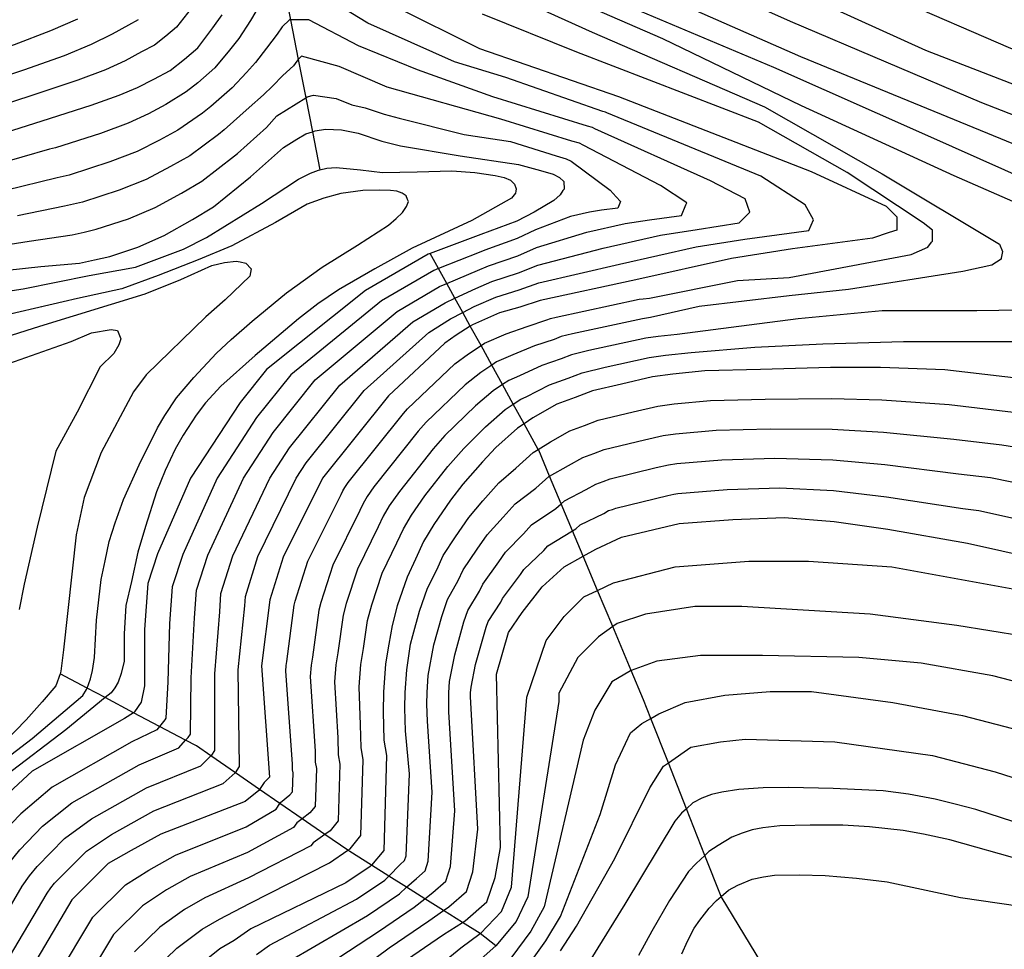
# Model space of a CAD drawing. Header units: metres. Extents: x -53000 to -50572, y -90750 to -89873.
# Tile 16 of 27: x -52345 to -52253, y -90248 to -90161. Entities that reach past the tile are written whole.
import ezdxf

# ---------------------------------------------------------------- set-up
doc = ezdxf.new("R2010")
doc.units = ezdxf.units.M
for name, color, linetype in [('7101000', 7, 'Continuous'), ('7102000', 7, 'Continuous'), ('7521000', 7, 'Continuous')]:
    doc.layers.add(name, color=color, linetype=linetype)
picture_1 = doc.add_image_def('image1.tif', size_in_pixel=(4000, 3000))

msp = doc.modelspace()

# ---------------------------------------------------------------- linework, layer by layer
at = {"layer": '7101000'}
for points in [[(-52413.74, -90154.34, 70), (-52406.4, -90163.52, 70), (-52401.62, -90168.09, 70), (-52393.13, -90174.83, 70), (-52387.68, -90178.31, 70), (-52385.07, -90179.18, 70), (-52383.44, -90179.55, 70), (-52382.24, -90179.83, 70), (-52381.15, -90179.83, 70), (-52374.31, -90179.21, 70), (-52363.35, -90176.25, 70), (-52348.07, -90172.12, 70), (-52342.48, -90170.34, 70), (-52337.89, -90168.88, 70), (-52335.28, -90167.95, 70), (-52333.57, -90167.24, 70), (-52332.05, -90166.45, 70), (-52330.53, -90165.66, 70), (-52329.2, -90164.61, 70), (-52327.96, -90163.55, 70), (-52326.56, -90161.68, 70), (-52325.69, -90160.46, 70)], [(-52293.2, -90154.88, 80), (-52271.74, -90164.35, 80), (-52242.54, -90176.32, 80)], [(-52309.67, -90159.62, 70), (-52301.68, -90163.61, 70)], [(-52301.68, -90163.61, 70), (-52288.71, -90168.09, 70), (-52270.74, -90175.07, 70), (-52263.75, -90178.31, 70), (-52262.75, -90179.31, 70), (-52262.75, -90180.56, 70), (-52263.46, -90180.79, 70), (-52265, -90181.31, 70), (-52272.49, -90182.3, 70), (-52278.15, -90183.2, 70), (-52287.09, -90185.21, 70), (-52296.03, -90187.12, 70), (-52297.92, -90187.74, 70), (-52299.82, -90188.28, 70), (-52302.33, -90189.38, 70), (-52302.54, -90189.51, 70), (-52303.85, -90190.35, 70), (-52304.92, -90191.1, 70), (-52310.16, -90196.02, 70), (-52316.31, -90203.7, 70), (-52320, -90211.08, 70), (-52321.24, -90215.08, 70), (-52322.01, -90221.23, 70), (-52321.25, -90231.61, 70), (-52321.76, -90232.12, 70), (-52322.19, -90232.77, 70), (-52322.26, -90232.88, 70), (-52323.53, -90233.89, 70), (-52331.39, -90236.93, 70), (-52334.16, -90238.45, 70), (-52336.32, -90239.68, 70), (-52339.7, -90243.06, 70), (-52343.7, -90249.83, 70)], [(-52350.89, -90184.84, 60), (-52342.59, -90183.95, 60), (-52338.98, -90183.65, 60), (-52337.58, -90183.34, 60), (-52336.17, -90183.02, 60), (-52333.56, -90182.14, 60), (-52331.09, -90181.07, 60), (-52328.44, -90179.55, 60), (-52326.48, -90178.37, 60), (-52323.03, -90175.59, 60), (-52319.96, -90172.83, 60), (-52318.7, -90172.07, 60), (-52317.88, -90171.58, 60), (-52317.25, -90171.38, 60), (-52316.99, -90171.29, 60), (-52316.03, -90171.12, 60), (-52314.54, -90171.19, 60), (-52312.99, -90171.51, 60), (-52310.78, -90172.26, 60), (-52309.03, -90172.7, 60), (-52303.47, -90173.63, 60), (-52298.04, -90174.44, 60), (-52295.97, -90175, 60), (-52294.8, -90175.34, 60), (-52294.21, -90175.64, 60), (-52293.82, -90176.01, 60), (-52293.79, -90176.72, 60), (-52293.89, -90176.86, 60), (-52294.16, -90177.25, 60), (-52294.73, -90177.79, 60), (-52296.56, -90178.89, 60), (-52298.2, -90179.73, 60), (-52301.54, -90180.95, 60), (-52306.28, -90182.73, 60), (-52306.46, -90182.8, 60), (-52312.31, -90186.18, 60), (-52321.54, -90193.56, 60), (-52324.01, -90196.63, 60), (-52328.62, -90203.7, 60), (-52331.7, -90210.78, 60), (-52332.62, -90213.54, 60), (-52332.93, -90217.85, 60), (-52332.93, -90223.08, 60), (-52333.24, -90224.61, 60), (-52333.86, -90225.53, 60), (-52333.95, -90225.6, 60), (-52334.78, -90226.15, 60), (-52343.4, -90231.07, 60), (-52346.5, -90233.88, 60)], [(-52250.79, -90194.47, 80), (-52258.27, -90193.6, 80), (-52264.28, -90193.38, 80), (-52268.92, -90193.39, 80), (-52275.46, -90193.57, 80), (-52280.64, -90193.69, 80), (-52283.63, -90193.99, 80), (-52285.54, -90194.25, 80), (-52288.43, -90194.92, 80), (-52291.13, -90195.57, 80), (-52292.75, -90196.19, 80), (-52294.46, -90196.8, 80), (-52296.7, -90198.08, 80), (-52297.51, -90198.63, 80), (-52298.12, -90199.05, 80), (-52300.16, -90200.86, 80), (-52301.39, -90202.19, 80), (-52303.23, -90204.27, 80), (-52304.37, -90205.77, 80), (-52305.94, -90208.02, 80), (-52306.89, -90209.61, 80), (-52307.66, -90211.28, 80), (-52308.42, -90212.95, 80), (-52309.34, -90215.63, 80), (-52309.83, -90217.47, 80), (-52310.14, -90219.21, 80), (-52310.45, -90221.05, 80), (-52310.64, -90223.7, 80), (-52310.67, -90225.52, 80), (-52310.59, -90228.16, 80), (-52310.35, -90229.59, 80), (-52310.61, -90238.45, 80), (-52311.76, -90239.83, 80), (-52311.87, -90239.97, 80), (-52314.15, -90241.49, 80), (-52323.02, -90245.79, 80), (-52324.57, -90246.86, 80), (-52325.91, -90247.64, 80), (-52328.3, -90249.56, 80)], [(-52317.2, -90257.18, 90), (-52314.15, -90253.39, 90), (-52309.09, -90249.08, 90), (-52305.03, -90246.3, 90), (-52303.25, -90245.19, 90), (-52303, -90245.03, 90), (-52300.98, -90243.26, 90), (-52300.22, -90240.98, 90), (-52299.71, -90238.2, 90), (-52300.1, -90222, 90), (-52298.98, -90218.11, 90), (-52297.69, -90216.26, 90), (-52295.83, -90213.86, 90), (-52293.79, -90212, 90), (-52292, -90210.99, 90), (-52290.83, -90210.34, 90), (-52288.42, -90209.23, 90), (-52283.04, -90207.93, 90), (-52278.04, -90207.56, 90), (-52273.22, -90207.37, 90), (-52268.58, -90207.74, 90), (-52263.58, -90208.48, 90), (-52256.16, -90209.78, 90), (-52240.4, -90213.3, 90)], [(-52294.13, -90247.82, 100), (-52292.61, -90245.54, 100), (-52289.06, -90239.21, 100), (-52285.77, -90232.63, 100), (-52284.5, -90230.6, 100), (-52284.05, -90230.29, 100), (-52281.97, -90228.83, 100), (-52279.18, -90228.32, 100), (-52276.9, -90228.07, 100), (-52268.54, -90228.32, 100), (-52259.41, -90229.59, 100), (-52253.58, -90231.11, 100), (-52246.49, -90233.38, 100)]]:
    msp.add_polyline3d(points, dxfattribs=at)
at = {"layer": '7102000'}
for points in [[(-52426.73, -90146.19, 62), (-52420.86, -90159.76, 62), (-52417.54, -90164.97, 62), (-52412.75, -90170.83, 62), (-52408, -90175.33, 62), (-52400.61, -90180.7, 62), (-52391.69, -90187.09, 62), (-52387.61, -90189.16, 62), (-52384.05, -90189.93, 62), (-52383.73, -90190, 62), (-52381.59, -90190.23, 62), (-52378.29, -90189.76, 62), (-52373.6, -90188.93, 62), (-52368.39, -90187.27, 62), (-52359.08, -90184.54, 62), (-52353.38, -90183.12, 62), (-52343.69, -90181.58, 62), (-52339.68, -90180.99, 62)], [(-52241.5, -90173.87, 82), (-52254.81, -90168.66, 82), (-52272.66, -90161.08, 82), (-52290.2, -90153.24, 82)], [(-52308.66, -90154.13, 74), (-52291.16, -90162.09, 74), (-52275.08, -90169.05, 74), (-52264.12, -90175.31, 74), (-52253.16, -90181.85, 74), (-52252.88, -90182.56, 74), (-52253, -90183.18, 74), (-52253.02, -90183.27, 74), (-52253.87, -90183.84, 74), (-52256.58, -90184.41, 74), (-52267.25, -90186.11, 74), (-52272.8, -90186.68, 74), (-52281.19, -90187.68, 74), (-52285.71, -90188.72, 74), (-52286.47, -90188.82, 74), (-52292.99, -90190.24, 74), (-52294.07, -90190.5, 74), (-52294.72, -90190.75, 74), (-52296.54, -90191.37, 74), (-52298.57, -90192.2, 74), (-52300.08, -90192.86, 74), (-52300.53, -90193.16, 74), (-52301.56, -90193.83, 74), (-52303.02, -90195, 74), (-52306.65, -90198.48, 74), (-52307.39, -90199.32, 74), (-52311.53, -90204.53, 74), (-52312.16, -90205.43, 74), (-52312.54, -90206.07, 74), (-52312.85, -90206.73, 74), (-52315.37, -90211.83, 74), (-52316.48, -90215.3, 74), (-52316.67, -90216.04, 74), (-52317.26, -90220.42, 74), (-52317.39, -90221.16, 74), (-52317.46, -90222.22, 74), (-52317.02, -90229.18, 74), (-52316.99, -90230.23, 74), (-52316.89, -90230.8, 74), (-52316.99, -90234.35, 74), (-52317.5, -90234.95, 74), (-52318.23, -90235.5, 74), (-52318.72, -90235.87, 74), (-52319.02, -90236.32, 74), (-52323.33, -90238.65, 74), (-52328.66, -90240.9, 74), (-52330.86, -90242.13, 74), (-52333.11, -90243.63, 74), (-52335.81, -90246.31, 74), (-52338.56, -90250.89, 74)], [(-52298.27, -90156.69, 76), (-52284.61, -90162.66, 76), (-52271.66, -90168.91, 76), (-52257.43, -90175.45, 76), (-52242.77, -90181.85, 76)], [(-52245.48, -90178.15, 78), (-52259.85, -90171.76, 78), (-52274.22, -90165.36, 78), (-52294.9, -90156.63, 78)], [(-52216.05, -90157.04, 86), (-52231.55, -90163.78, 86), (-52234.59, -90165.12, 86), (-52236.78, -90165.8, 86), (-52238.41, -90166.01, 86), (-52239.3, -90166.13, 86), (-52242.84, -90166.13, 86), (-52247.06, -90165.46, 86), (-52252.11, -90163.61, 86), (-52262.89, -90158.89, 86)], [(-52345.53, -90248.38, 68), (-52342.02, -90242.44, 68), (-52341.67, -90241.94, 68), (-52341.32, -90241.51, 68), (-52338.35, -90238.52, 68), (-52336.01, -90236.97, 68), (-52332.07, -90234.77, 68), (-52325.6, -90232.22, 68), (-52324.46, -90231.23, 68), (-52324.45, -90231.21, 68), (-52324.05, -90230.62, 68), (-52324.19, -90221.6, 68), (-52323.58, -90215.63, 68), (-52323.51, -90214.77, 68), (-52322.34, -90211.02, 68), (-52318.77, -90203.7, 68), (-52317.85, -90202.29, 68), (-52312.43, -90195.53, 68), (-52306.4, -90190.11, 68), (-52304.37, -90188.84, 68), (-52303.23, -90188.25, 68), (-52302.17, -90187.69, 68), (-52300.16, -90186.81, 68), (-52297.98, -90186.14, 68), (-52296.14, -90185.47, 68), (-52288.62, -90183.72, 68), (-52281.46, -90182.12, 68), (-52276.93, -90181.4, 68), (-52270.94, -90180.6, 68), (-52270.52, -90179.59, 68), (-52271.3, -90178.2, 68), (-52275.42, -90175.51, 68), (-52289.81, -90169.6, 68), (-52289.93, -90169.54, 68), (-52290.16, -90169.47, 68), (-52299.23, -90166.32, 68), (-52304.01, -90164.83, 68), (-52312.08, -90161.25, 68), (-52318.13, -90157.53, 68)], [(-52212.01, -90160.75, 84), (-52220.94, -90163.44, 84), (-52230.71, -90167.81, 84), (-52234.59, -90169.5, 84), (-52236.78, -90170.34, 84), (-52237.35, -90170.38, 84), (-52239.14, -90170.51, 84), (-52241.33, -90170.51, 84), (-52244.86, -90169.67, 84), (-52260.03, -90163.78, 84), (-52273, -90157.88, 84)], [(-52322.04, -90159.31, 68), (-52323.05, -90160.98, 68), (-52324.13, -90162.68, 68), (-52324.99, -90163.75, 68), (-52326.36, -90165.41, 68), (-52327.96, -90166.8, 68), (-52329.03, -90167.65, 68), (-52330.94, -90168.84, 68), (-52332.55, -90169.71, 68), (-52334.44, -90170.58, 68), (-52337.02, -90171.53, 68), (-52341.22, -90172.88, 68), (-52341.5, -90172.94, 68), (-52341.78, -90173, 68), (-52346.97, -90174.48, 68)], [(-52403.06, -90159.61, 74), (-52398.52, -90163.89, 74), (-52397.74, -90164.66, 74), (-52391.72, -90169.25, 74), (-52390.72, -90169.75, 74), (-52386.46, -90172.24, 74), (-52384.2, -90172.99, 74), (-52383.53, -90173.14, 74), (-52381.4, -90173.62, 74), (-52379.98, -90173.74, 74), (-52374.75, -90173.47, 74), (-52373.95, -90173.47, 74), (-52366.2, -90171.68, 74), (-52365.04, -90171.53, 74), (-52364.25, -90171.39, 74), (-52362.69, -90171.03, 74), (-52352.33, -90168.25, 74), (-52349.7, -90167.41, 74), (-52344.19, -90165.6, 74), (-52340.4, -90164.24, 74), (-52337.86, -90163.21, 74), (-52335.91, -90162.24, 74), (-52334.39, -90161.38, 74), (-52333.48, -90160.9, 74)], [(-52328.56, -90159.86, 72), (-52329.95, -90161.6, 72), (-52330.94, -90162.44, 72), (-52332, -90163.28, 72), (-52333.22, -90163.91, 72), (-52334.74, -90164.74, 72), (-52336.57, -90165.58, 72), (-52339.14, -90166.56, 72), (-52343.34, -90167.97, 72), (-52348.89, -90169.76, 72)], [(-52350.52, -90165.06, 76), (-52345.05, -90163.23, 76), (-52341.65, -90161.93, 76), (-52339.16, -90160.84, 76)], [(-52347.36, -90246.93, 66), (-52344.33, -90241.81, 66), (-52343.64, -90240.83, 66), (-52342.94, -90239.95, 66), (-52340.39, -90237.36, 66), (-52337.86, -90235.5, 66), (-52332.74, -90232.62, 66), (-52327.66, -90230.55, 66), (-52326.73, -90229.64, 66), (-52326.65, -90229.57, 66), (-52326.35, -90229.12, 66), (-52326.38, -90221.97, 66), (-52325.91, -90216.19, 66), (-52325.79, -90214.47, 66), (-52324.68, -90210.96, 66), (-52321.24, -90203.7, 66), (-52319.39, -90200.88, 66), (-52314.71, -90195.03, 66), (-52307.88, -90189.13, 66), (-52304.89, -90187.33, 66), (-52303.97, -90186.91, 66), (-52302.01, -90186.01, 66), (-52300.51, -90185.35, 66), (-52298.04, -90184.54, 66), (-52296.24, -90183.83, 66), (-52290.14, -90182.24, 66), (-52284.78, -90181.04, 66), (-52281.38, -90180.5, 66), (-52277.46, -90179.88, 66), (-52276.47, -90178.89, 66), (-52276.9, -90177.64, 66), (-52280.11, -90175.94, 66), (-52290.91, -90171.11, 66), (-52291.14, -90170.99, 66), (-52291.61, -90170.86, 66), (-52300.43, -90168.11, 66), (-52307.45, -90165.58, 66), (-52312.97, -90163.34, 66), (-52317.6, -90160.93, 66), (-52319.31, -90160.93, 66), (-52319.4, -90160.93, 66), (-52320.07, -90161.59, 66), (-52320.54, -90162.26, 66), (-52321.54, -90163.56, 66), (-52322.56, -90164.91, 66), (-52323.42, -90165.83, 66), (-52324.76, -90167.26, 66), (-52326.73, -90169, 66), (-52327.53, -90169.63, 66), (-52329.82, -90171.22, 66), (-52331.52, -90172.17, 66), (-52333.6, -90173.2, 66), (-52336.16, -90174.18, 66), (-52339.96, -90175.41, 66), (-52340.52, -90175.54, 66), (-52341.08, -90175.67, 66), (-52345.88, -90176.85, 66)], [(-52341.13, -90250.36, 72), (-52337.76, -90244.68, 72), (-52334.71, -90241.66, 72), (-52332.51, -90240.29, 72), (-52330.02, -90238.91, 72), (-52323.43, -90236.27, 72), (-52320.64, -90234.6, 72), (-52320.29, -90234.08, 72), (-52320.24, -90233.99, 72), (-52319.37, -90233.28, 72), (-52319.12, -90232.98, 72), (-52319.07, -90231.21, 72), (-52319.12, -90230.92, 72), (-52319.13, -90230.39, 72), (-52319.74, -90221.73, 72), (-52319.7, -90221.2, 72), (-52319.64, -90220.83, 72), (-52318.95, -90215.56, 72), (-52318.86, -90215.19, 72), (-52317.69, -90211.46, 72), (-52314.58, -90205.22, 72), (-52314.43, -90204.88, 72), (-52314.24, -90204.57, 72), (-52313.92, -90204.12, 72), (-52308.77, -90197.67, 72), (-52308.4, -90197.25, 72), (-52303.97, -90193.05, 72), (-52302.7, -90192.09, 72), (-52301.53, -90191.33, 72), (-52301.2, -90191.12, 72), (-52299.19, -90190.24, 72), (-52297.23, -90189.56, 72), (-52295.38, -90188.93, 72), (-52295.05, -90188.81, 72), (-52294.51, -90188.68, 72), (-52286.78, -90187.01, 72), (-52286.4, -90186.96, 72), (-52285.8, -90186.9, 72), (-52277.61, -90185.27, 72), (-52272.8, -90184.98, 72), (-52261.41, -90182.84, 72), (-52259.85, -90182.13, 72), (-52259.51, -90181.69, 72), (-52259.42, -90181.57, 72), (-52259.42, -90180.57, 72), (-52260.28, -90179.86, 72), (-52267.39, -90175.17, 72), (-52275.64, -90170.48, 72), (-52292.58, -90163.94, 72), (-52301.4, -90160.38, 72)], [(-52345.61, -90239.71, 64), (-52344.57, -90238.39, 64), (-52342.43, -90236.2, 64), (-52339.7, -90234.02, 64), (-52333.42, -90230.46, 64), (-52329.73, -90228.88, 64), (-52329.09, -90228.18, 64), (-52328.85, -90227.92, 64), (-52328.65, -90227.62, 64), (-52328.56, -90222.34, 64), (-52328.25, -90216.74, 64), (-52328.07, -90214.16, 64), (-52327.02, -90210.9, 64), (-52323.7, -90203.7, 64), (-52320.93, -90199.46, 64), (-52316.99, -90194.54, 64), (-52309.36, -90188.15, 64), (-52305.42, -90185.82, 64), (-52304.73, -90185.53, 64), (-52301.85, -90184.32, 64), (-52300.85, -90183.88, 64), (-52298.09, -90182.94, 64), (-52296.35, -90182.18, 64), (-52291.67, -90180.75, 64), (-52288.09, -90179.95, 64), (-52285.83, -90179.59, 64), (-52282.84, -90179.19, 64), (-52282.42, -90178.2, 64), (-52282.34, -90178, 64), (-52284.79, -90176.38, 64), (-52292.01, -90172.62, 64), (-52292.36, -90172.44, 64), (-52293.06, -90172.24, 64), (-52299.68, -90170.2, 64), (-52310.28, -90167.22, 64), (-52314.76, -90165.28, 64), (-52318.27, -90164.32, 64), (-52318.58, -90164.63, 64), (-52318.72, -90164.77, 64), (-52319.03, -90165.22, 64), (-52320.02, -90166.13, 64), (-52321, -90167.13, 64), (-52321.84, -90167.91, 64), (-52323.16, -90169.12, 64), (-52325.5, -90171.2, 64), (-52326.03, -90171.62, 64), (-52328.71, -90173.61, 64), (-52330.49, -90174.63, 64), (-52332.77, -90175.83, 64), (-52335.29, -90176.84, 64), (-52338.7, -90177.95, 64), (-52339.54, -90178.14, 64), (-52340.38, -90178.33, 64), (-52344.78, -90179.22, 64)], [(-52339.68, -90180.99, 62), (-52338.56, -90180.74, 62), (-52337.44, -90180.48, 62), (-52334.43, -90179.49, 62), (-52331.93, -90178.45, 62), (-52329.46, -90177.09, 62), (-52327.59, -90175.99, 62), (-52324.53, -90173.61, 62), (-52324.26, -90173.4, 62), (-52321.56, -90170.97, 62), (-52320.59, -90169.9, 62), (-52317.88, -90168.2, 62), (-52317.75, -90168.11, 62), (-52317.15, -90167.97, 62), (-52315.06, -90168.26, 62), (-52313.57, -90168.87, 62), (-52312.33, -90169.13, 62), (-52310.56, -90169.73, 62), (-52309.16, -90170.09, 62), (-52303.11, -90171.63, 62), (-52298.77, -90172.28, 62), (-52294.52, -90173.62, 62), (-52293.58, -90173.89, 62), (-52293.11, -90174.13, 62), (-52289.48, -90176.81, 62), (-52288.93, -90177.44, 62), (-52288.53, -90177.89, 62), (-52288.78, -90178.49, 62), (-52290.28, -90178.69, 62), (-52291.41, -90178.87, 62), (-52293.2, -90179.27, 62), (-52296.45, -90180.54, 62), (-52298.15, -90181.33, 62), (-52301.19, -90182.42, 62), (-52301.7, -90182.64, 62), (-52305.5, -90184.14, 62), (-52305.94, -90184.31, 62), (-52310.83, -90187.16, 62), (-52319.27, -90194.05, 62), (-52322.47, -90198.05, 62), (-52326.16, -90203.7, 62), (-52329.36, -90210.84, 62), (-52330.35, -90213.85, 62), (-52330.59, -90217.29, 62), (-52330.75, -90222.71, 62), (-52330.94, -90226.11, 62), (-52331.04, -90226.27, 62), (-52331.53, -90226.88, 62), (-52331.79, -90227.21, 62), (-52334.1, -90228.31, 62), (-52341.55, -90232.55, 62), (-52344.46, -90235.04, 62), (-52346.19, -90236.84, 62)], [(-52352.27, -90187.25, 58), (-52344.26, -90186.02, 58), (-52338.09, -90184.79, 58), (-52333.77, -90184.02, 58), (-52329.3, -90182.32, 58), (-52327.14, -90181.25, 58), (-52322, -90178.08, 58), (-52318.56, -90175.8, 58), (-52317.44, -90175.25, 58), (-52316.68, -90174.95, 58), (-52316.56, -90174.92, 58), (-52315.91, -90174.78, 58), (-52315.05, -90174.7, 58), (-52312.77, -90174.92, 58), (-52310.72, -90175.16, 58), (-52307.49, -90175.12, 58), (-52304.26, -90175.03, 58), (-52302.12, -90175.17, 58), (-52300.2, -90175.46, 58), (-52299.38, -90175.65, 58), (-52298.78, -90175.9, 58), (-52298.4, -90176.25, 58), (-52298.25, -90176.7, 58), (-52298.29, -90176.91, 58), (-52298.33, -90177.11, 58), (-52298.68, -90177.58, 58), (-52302.39, -90179.65, 58), (-52307.95, -90182.24, 58), (-52311.44, -90184.16, 58), (-52314.83, -90186.12, 58), (-52316.75, -90187.43, 58), (-52318.57, -90188.82, 58), (-52322.6, -90192.27, 58), (-52325.79, -90195.13, 58), (-52327.24, -90196.69, 58), (-52328.12, -90197.82, 58), (-52329.33, -90199.69, 58), (-52330.06, -90201, 58), (-52331, -90203, 58), (-52331.81, -90204.99, 58), (-52332.84, -90208.22, 58), (-52333.54, -90210.61, 58), (-52334.14, -90213.37, 58), (-52334.66, -90215.58, 58), (-52334.81, -90218.23, 58), (-52334.82, -90220.78, 58), (-52335.1, -90221.93, 58), (-52335.39, -90222.76, 58), (-52335.7, -90223.27, 58), (-52336.05, -90223.74, 58), (-52336.59, -90224.19, 58), (-52340.26, -90227.19, 58), (-52345.9, -90231.48, 58)], [(-52348.88, -90232.19, 56), (-52343.42, -90228.01, 56), (-52338.68, -90223.99, 56), (-52338.33, -90223.43, 56), (-52338.28, -90223.3, 56), (-52337.95, -90222.45, 56), (-52337.79, -90221.67, 56), (-52337.6, -90220.44, 56), (-52337.39, -90216.97, 56), (-52336.96, -90213.17, 56), (-52336.61, -90211.42, 56), (-52336.21, -90209.63, 56), (-52335.67, -90207.88, 56), (-52334.88, -90205.7, 56), (-52333.43, -90202.46, 56), (-52331.72, -90199.02, 56), (-52331.03, -90197.85, 56), (-52329.94, -90196.21, 56), (-52328.31, -90194.32, 56), (-52326.2, -90192.05, 56), (-52324.83, -90190.76, 56), (-52322.88, -90189.05, 56), (-52319.69, -90186.41, 56), (-52316.36, -90184, 56), (-52313.05, -90181.95, 56), (-52310.15, -90180.1, 56), (-52309.45, -90179.48, 56), (-52308.87, -90178.91, 56), (-52308.48, -90178.35, 56), (-52308.31, -90177.88, 56), (-52308.38, -90177.69, 56), (-52308.51, -90177.35, 56), (-52308.88, -90177.09, 56), (-52309.39, -90176.93, 56), (-52309.98, -90176.86, 56), (-52311.03, -90176.81, 56), (-52312.57, -90176.87, 56), (-52314.61, -90177.14, 56), (-52316.19, -90177.57, 56), (-52317.76, -90178.13, 56), (-52320.71, -90179.85, 56), (-52324.78, -90182.02, 56), (-52327.93, -90183.33, 56), (-52331.66, -90184.8, 56), (-52335.03, -90186.03, 56), (-52339.17, -90186.94, 56), (-52348.57, -90189.1, 56)], [(-52349.19, -90191.56, 54), (-52342.7, -90189.53, 54), (-52332.88, -90186.49, 54), (-52329.55, -90185.17, 54), (-52326.64, -90183.87, 54), (-52325.46, -90183.59, 54), (-52324.38, -90183.46, 54), (-52324.01, -90183.53, 54), (-52323.46, -90183.65, 54), (-52322.99, -90184.18, 54), (-52323.1, -90184.86, 54), (-52325.4, -90187.05, 54), (-52327.2, -90188.64, 54), (-52332.77, -90194.05, 54), (-52333.96, -90195.66, 54), (-52336.98, -90201.3, 54), (-52338.57, -90205.51, 54), (-52339.29, -90209.01, 54), (-52340.48, -90219.74, 54), (-52340.72, -90221.73, 54), (-52340.8, -90221.96, 54), (-52341.2, -90223.08, 54), (-52342.47, -90224.59, 54), (-52343.98, -90226.26, 54), (-52345.97, -90228.32, 54)], [(-52247.04, -90187.96, 76), (-52255.29, -90188.1, 76), (-52264.12, -90188.1, 76), (-52271.94, -90188.82, 76), (-52276.53, -90189.42, 76), (-52283.22, -90190.29, 76), (-52285.02, -90190.48, 76), (-52286.16, -90190.63, 76), (-52291.47, -90191.8, 76), (-52293.09, -90192.19, 76), (-52294.06, -90192.56, 76), (-52295.85, -90193.18, 76), (-52297.94, -90194.16, 76), (-52298.95, -90194.6, 76), (-52299.52, -90194.98, 76), (-52300.41, -90195.57, 76), (-52302.06, -90196.96, 76), (-52304.9, -90199.72, 76), (-52306, -90200.97, 76), (-52309.15, -90204.94, 76), (-52310.09, -90206.29, 76), (-52310.66, -90207.25, 76), (-52311.12, -90208.25, 76), (-52313.06, -90212.2, 76), (-52314.1, -90215.41, 76), (-52314.39, -90216.51, 76), (-52314.89, -90220.02, 76), (-52315.07, -90221.12, 76), (-52315.19, -90222.71, 76), (-52314.9, -90227.96, 76), (-52314.85, -90229.54, 76), (-52314.71, -90230.4, 76), (-52314.86, -90235.71, 76), (-52315.62, -90236.63, 76), (-52316.1, -90236.96, 76), (-52317.2, -90237.74, 76), (-52317.4, -90238.04, 76), (-52323.23, -90241.03, 76), (-52327.29, -90242.89, 76), (-52329.21, -90243.96, 76), (-52331.51, -90245.61, 76), (-52333.87, -90247.93, 76)], [(-52345.57, -90193.01, 52), (-52339.77, -90190.95, 52), (-52337.86, -90190.15, 52), (-52336.03, -90189.84, 52), (-52335.44, -90189.93, 52), (-52335.15, -90190.71, 52), (-52335.31, -90191.27, 52), (-52335.79, -90192.06, 52), (-52337.06, -90193.33, 52), (-52339.21, -90197.55, 52), (-52341.2, -90201.2, 52), (-52342.95, -90208.28, 52), (-52344.14, -90213.6, 52), (-52344.62, -90215.98, 52)], [(-52331.93, -90249.55, 78), (-52329.91, -90247.58, 78), (-52327.56, -90245.8, 78), (-52325.93, -90244.87, 78), (-52323.13, -90243.41, 78), (-52315.67, -90239.61, 78), (-52313.96, -90238.44, 78), (-52313.75, -90238.3, 78), (-52312.73, -90237.08, 78), (-52312.53, -90229.99, 78), (-52312.72, -90228.85, 78), (-52312.79, -90226.74, 78), (-52312.91, -90223.2, 78), (-52312.76, -90221.09, 78), (-52312.51, -90219.62, 78), (-52312.11, -90216.99, 78), (-52311.72, -90215.52, 78), (-52310.74, -90212.58, 78), (-52309.39, -90209.76, 78), (-52308.77, -90208.43, 78), (-52308.01, -90207.16, 78), (-52306.76, -90205.36, 78), (-52304.62, -90202.62, 78), (-52303.14, -90200.95, 78), (-52301.11, -90198.91, 78), (-52299.27, -90197.31, 78), (-52298.52, -90196.8, 78), (-52297.82, -90196.34, 78), (-52297.32, -90196.12, 78), (-52295.15, -90194.99, 78), (-52293.41, -90194.37, 78), (-52292.11, -90193.88, 78), (-52289.95, -90193.36, 78), (-52285.85, -90192.44, 78), (-52284.32, -90192.23, 78), (-52281.93, -90191.99, 78), (-52276, -90191.49, 78), (-52269.63, -90191.17, 78), (-52262.13, -90190.95, 78), (-52251.45, -90190.95, 78)], [(-52322.48, -90248.16, 82), (-52321.25, -90247.31, 82), (-52313.14, -90243.01, 82), (-52310.5, -90241.23, 82), (-52310.14, -90240.85, 82), (-52309.09, -90239.76, 82), (-52308.68, -90239.41, 82), (-52308.53, -90238.95, 82), (-52308.22, -90231.31, 82), (-52308.57, -90227.28, 82), (-52308.63, -90225.17, 82), (-52308.6, -90223.71, 82), (-52308.45, -90221.59, 82), (-52308.1, -90219.21, 82), (-52307.88, -90218.38, 82), (-52307.27, -90216.13, 82), (-52306.54, -90213.98, 82), (-52305.66, -90212.27, 82), (-52305.05, -90210.94, 82), (-52303.92, -90209.19, 82), (-52302.66, -90207.39, 82), (-52301.35, -90205.81, 82), (-52299.87, -90204.15, 82), (-52298.29, -90202.76, 82), (-52296.66, -90201.31, 82), (-52296.19, -90201.02, 82), (-52295.04, -90200.31, 82), (-52293.25, -90199.29, 82), (-52291.88, -90198.79, 82), (-52290.59, -90198.3, 82), (-52287.35, -90197.52, 82), (-52285.04, -90196.99, 82), (-52283.51, -90196.78, 82), (-52280.12, -90196.46, 82), (-52275.01, -90196.33, 82), (-52268.85, -90196.26, 82), (-52264.14, -90196.4, 82), (-52257.85, -90196.83, 82), (-52251.86, -90197.54, 82)], [(-52319.48, -90248.83, 84), (-52312.13, -90244.52, 84), (-52309.14, -90242.5, 84), (-52308.47, -90241.9, 84), (-52307.56, -90241.08, 84), (-52306.75, -90240.37, 84), (-52306.45, -90239.46, 84), (-52306.09, -90233.03, 84), (-52306.54, -90226.4, 84), (-52306.59, -90224.82, 84), (-52306.57, -90223.72, 84), (-52306.46, -90222.13, 84), (-52305.94, -90219.28, 84), (-52305.2, -90216.62, 84), (-52304.65, -90215.02, 84), (-52303.67, -90213.27, 84), (-52303.21, -90212.27, 84), (-52301.9, -90210.35, 84), (-52300.96, -90209, 84), (-52299.46, -90207.36, 84), (-52298.35, -90206.11, 84), (-52296.42, -90204.65, 84), (-52295.2, -90203.56, 84), (-52295.13, -90203.52, 84), (-52293.38, -90202.54, 84), (-52292.04, -90201.77, 84), (-52291.02, -90201.4, 84), (-52290.05, -90201.03, 84), (-52286.27, -90200.12, 84), (-52284.54, -90199.72, 84), (-52283.4, -90199.57, 84), (-52279.6, -90199.24, 84), (-52274.56, -90199.09, 84), (-52268.78, -90199.13, 84), (-52264, -90199.42, 84), (-52257.43, -90200.07, 84), (-52252.94, -90200.6, 84), (-52239.29, -90202.74, 84)], [(-52317.7, -90250.35, 86), (-52311.11, -90246.04, 86), (-52307.77, -90243.77, 86), (-52306.77, -90242.97, 86), (-52306.04, -90242.4, 86), (-52304.83, -90241.33, 86), (-52304.37, -90239.97, 86), (-52303.97, -90234.75, 86), (-52304.52, -90225.52, 86), (-52304.55, -90224.47, 86), (-52304.54, -90223.74, 86), (-52304.46, -90222.68, 86), (-52303.99, -90220.19, 86), (-52303.13, -90217.12, 86), (-52302.76, -90216.05, 86), (-52301.67, -90214.27, 86), (-52301.37, -90213.6, 86), (-52299.87, -90211.52, 86), (-52299.25, -90210.62, 86), (-52297.57, -90208.91, 86), (-52296.83, -90208.08, 86), (-52294.56, -90206.55, 86), (-52294.05, -90206.09, 86), (-52293.74, -90205.82, 86), (-52291.73, -90204.77, 86), (-52290.83, -90204.26, 86), (-52290.15, -90204.01, 86), (-52289.5, -90203.76, 86), (-52285.19, -90202.72, 86), (-52284.04, -90202.46, 86), (-52283.28, -90202.35, 86), (-52279.08, -90202.01, 86), (-52274.11, -90201.85, 86), (-52268.72, -90202, 86), (-52263.86, -90202.44, 86), (-52257, -90203.31, 86), (-52254.01, -90203.66, 86), (-52240.22, -90206.45, 86)], [(-52315.93, -90251.87, 88), (-52310.1, -90247.56, 88), (-52306.4, -90245.03, 88), (-52305.03, -90244.07, 88), (-52304.52, -90243.71, 88), (-52302.9, -90242.3, 88), (-52302.29, -90240.47, 88), (-52301.84, -90236.47, 88), (-52302.49, -90224.64, 88), (-52302.51, -90224.12, 88), (-52302.5, -90223.75, 88), (-52302.46, -90223.22, 88), (-52302.04, -90221.1, 88), (-52301.06, -90217.62, 88), (-52300.87, -90217.08, 88), (-52299.68, -90215.27, 88), (-52299.53, -90214.93, 88), (-52297.85, -90212.69, 88), (-52297.54, -90212.24, 88), (-52295.68, -90210.46, 88), (-52295.31, -90210.04, 88), (-52292.99, -90208.62, 88), (-52292.69, -90208.44, 88), (-52292.29, -90208.08, 88), (-52290.07, -90207, 88), (-52289.63, -90206.74, 88), (-52289.28, -90206.62, 88), (-52288.96, -90206.5, 88), (-52284.12, -90205.33, 88), (-52283.54, -90205.19, 88), (-52283.16, -90205.14, 88), (-52278.56, -90204.78, 88), (-52273.66, -90204.61, 88), (-52268.65, -90204.87, 88), (-52263.72, -90205.46, 88), (-52256.58, -90206.54, 88), (-52255.09, -90206.72, 88), (-52241.33, -90209.78, 88)], [(-52306.65, -90250.2, 92), (-52303.41, -90247.56, 92), (-52301.61, -90246.22, 92), (-52301.58, -90246.2, 92), (-52299.61, -90244.17, 92), (-52298.69, -90241.89, 92), (-52297.27, -90224.14, 92), (-52295.46, -90218.86, 92), (-52293.79, -90216.63, 92), (-52291.94, -90214.78, 92), (-52290.66, -90214.18, 92), (-52289.16, -90213.48, 92), (-52283.41, -90212, 92), (-52276.55, -90211.45, 92), (-52270.99, -90211.45, 92), (-52263.2, -90212, 92), (-52248.17, -90214.73, 92)], [(-52281.6, -90215.7, 94), (-52286.18, -90216.4, 94), (-52288.82, -90217.28, 94), (-52289.23, -90217.57, 94), (-52290.58, -90218.51, 94), (-52292.51, -90220.44, 94), (-52294.27, -90223.79, 94), (-52294.28, -90224.57, 94), (-52297.17, -90242.8, 94), (-52298.24, -90245.08, 94), (-52300.16, -90247.36, 94), (-52301.79, -90248.83, 94)], [(-52250.98, -90218.45, 94), (-52257.13, -90217.46, 94), (-52265.23, -90216.4, 94), (-52277.2, -90215.7, 94), (-52281.6, -90215.7, 94)], [(-52250.29, -90223.07, 96), (-52253.79, -90222.16, 96), (-52260.48, -90220.97, 96), (-52266.29, -90220.44, 96), (-52275.26, -90220.27, 96), (-52281.07, -90220.27, 96), (-52285.12, -90220.8, 96), (-52287.52, -90221.65, 96), (-52287.58, -90221.68, 96), (-52289.34, -90222.73, 96), (-52290.93, -90225.37, 96), (-52291.99, -90228.18, 96), (-52295.65, -90243.71, 96), (-52296.87, -90245.99, 96), (-52298.75, -90248.52, 96)], [(-52297.98, -90250.38, 98), (-52295.5, -90246.9, 98), (-52294.13, -90244.63, 98), (-52290.41, -90235.09, 98), (-52288.99, -90230.47, 98), (-52287.58, -90227.48, 98), (-52286.53, -90226.6, 98), (-52285.69, -90226.13, 98), (-52284.94, -90225.72, 98), (-52282.48, -90224.66, 98), (-52278.78, -90223.96, 98), (-52274.56, -90223.61, 98), (-52270.69, -90223.61, 98), (-52263.12, -90224.66, 98), (-52256.6, -90225.87, 98), (-52251.94, -90227.09, 98)], [(-52268.67, -90232.68, 102), (-52272.81, -90232.57, 102), (-52275.22, -90232.63, 102), (-52277.49, -90232.76, 102), (-52279.07, -90233.01, 102), (-52280.02, -90233.23, 102), (-52280.92, -90233.59, 102), (-52281.77, -90234.03, 102), (-52282.37, -90234.57, 102), (-52282.83, -90234.99, 102), (-52283.45, -90235.74, 102), (-52288.12, -90243.49, 102), (-52292.36, -90250.31, 102)], [(-52248.39, -90236.9, 102), (-52255.38, -90234.64, 102), (-52257.3, -90234.13, 102), (-52259.18, -90233.66, 102), (-52261.65, -90233.21, 102), (-52264.02, -90232.9, 102), (-52268.67, -90232.68, 102)], [(-52260.26, -90236.93, 104), (-52262.14, -90236.6, 104), (-52265.29, -90236.27, 104), (-52267.79, -90236.1, 104), (-52270.84, -90236.09, 104), (-52273.66, -90236.16, 104), (-52275.24, -90236.36, 104), (-52276.24, -90236.54, 104), (-52277.18, -90236.85, 104), (-52278.13, -90237.21, 104), (-52279.42, -90237.99, 104), (-52280.27, -90238.57, 104), (-52280.65, -90238.92, 104), (-52281.46, -90239.67, 104), (-52282.17, -90240.42, 104), (-52283.95, -90243.14, 104), (-52285.59, -90245.98, 104), (-52286.83, -90248.27, 104)], [(-52250.73, -90239.46, 104), (-52257.79, -90237.47, 104), (-52260.26, -90236.93, 104)], [(-52282.79, -90248.1, 106), (-52282.28, -90246.94, 106), (-52281.64, -90245.73, 106), (-52281.11, -90244.98, 106), (-52280.24, -90243.85, 106), (-52279.58, -90243.14, 106), (-52279.14, -90242.77, 106), (-52278.43, -90242.18, 106), (-52277.58, -90241.69, 106), (-52276.23, -90241.14, 106), (-52275.19, -90240.91, 106), (-52274.15, -90240.78, 106), (-52271.83, -90240.73, 106), (-52269.42, -90240.81, 106), (-52266.5, -90241.06, 106), (-52263.63, -90241.4, 106), (-52256.81, -90242.85, 106), (-52249.54, -90243.92, 106)]]:
    msp.add_polyline3d(points, dxfattribs=at)
at = {"layer": '7521000'}
for points in [[(-52319.69, -90159.01, 67.12), (-52319.31, -90160.93, 66), (-52318.58, -90164.63, 64), (-52317.88, -90168.2, 62), (-52317.25, -90171.38, 60), (-52316.56, -90174.92, 58)], [(-52274.8, -90249.87, 107.72), (-52279.14, -90242.77, 106), (-52280.65, -90238.92, 104), (-52282.37, -90234.57, 102), (-52284.05, -90230.29, 100), (-52285.69, -90226.13, 98), (-52286.38, -90224.39, 97.22), (-52287.52, -90221.65, 96), (-52289.24, -90217.57, 94), (-52290.66, -90214.18, 92), (-52292, -90210.99, 90), (-52292.99, -90208.62, 88), (-52294.05, -90206.1, 86), (-52295.13, -90203.52, 84), (-52296.15, -90201.09, 82.06), (-52296.19, -90201.02, 82), (-52297.51, -90198.63, 80), (-52298.52, -90196.8, 78), (-52299.52, -90194.98, 76), (-52300.53, -90193.16, 74), (-52301.53, -90191.33, 72), (-52302.54, -90189.51, 70), (-52303.23, -90188.25, 68), (-52303.97, -90186.91, 66), (-52304.73, -90185.53, 64), (-52305.5, -90184.14, 62), (-52306.28, -90182.73, 60)], [(-52300.16, -90247.36, 94), (-52301.61, -90246.22, 92), (-52303.25, -90245.19, 90), (-52305.03, -90244.07, 88), (-52306.77, -90242.97, 86), (-52308.47, -90241.9, 84), (-52310.14, -90240.85, 82), (-52311.76, -90239.83, 80), (-52313.77, -90238.57, 78.17), (-52313.96, -90238.44, 78), (-52316.1, -90236.96, 76), (-52318.23, -90235.5, 74), (-52320.29, -90234.08, 72), (-52322.19, -90232.77, 70), (-52324.45, -90231.21, 68), (-52326.73, -90229.64, 66), (-52328.07, -90228.71, 64.82), (-52329.09, -90228.18, 64), (-52331.53, -90226.88, 62), (-52333.95, -90225.6, 60), (-52336.6, -90224.19, 58), (-52338.28, -90223.3, 56), (-52340.8, -90221.96, 54)]]:
    msp.add_polyline3d(points, dxfattribs=at)

# ---------------------------------------------------------------- pictures from other files: only their frames are drawn
image = msp.add_image(picture_1, insert=(-53000.125, -90749.875), size_in_units=(1000, 750))
image.dxf.flags = 6

doc.saveas('drawing.dxf')
